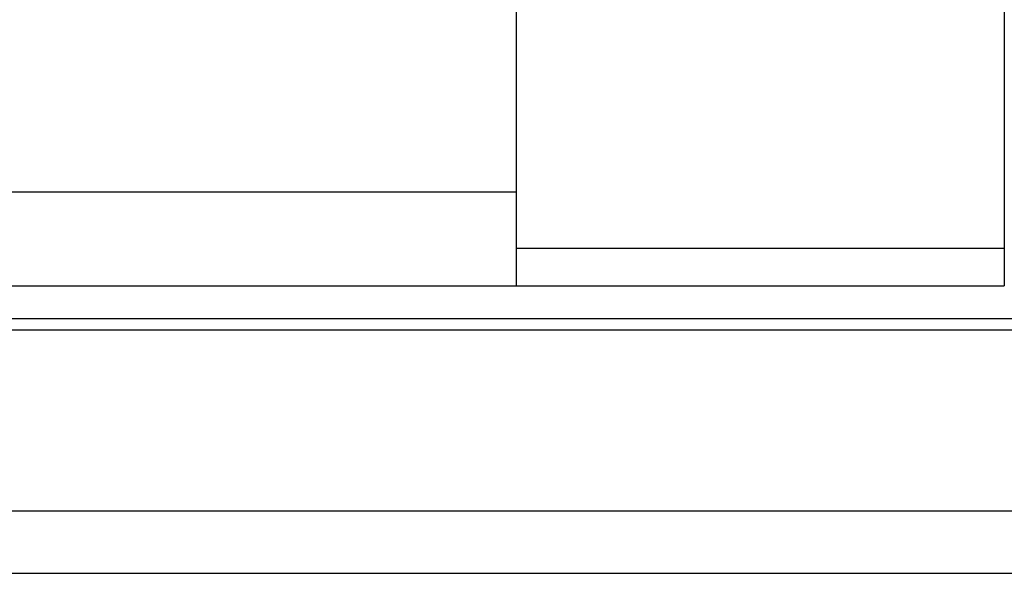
# Model space of a CAD drawing. Header units: millimetres. Extents: x 5 to 282, y 73 to 167.
# Tile 49 of 55: x 230.39 to 246.13, y 89.7 to 98.55. Entities that reach past the tile are written whole.
import ezdxf

# ---------------------------------------------------------------- set-up
doc = ezdxf.new("R2010")
doc.units = ezdxf.units.MM
doc.header["$LTSCALE"] = 0.15
doc.layers.add('2', color=7, linetype='CONTINUOUS', true_color=0xffffff)
doc.layers.add('OUT', color=3, linetype='CONTINUOUS')

msp = doc.modelspace()

# ---------------------------------------------------------------- linework, layer by layer
at = {"layer": '2', "color": 0, "linetype": 'Continuous'}
for p, q in [((246.134, 117.195), (246.134, 94.295)), ((246.134, 94.895), (238.334, 94.895)), ((238.334, 94.295), (246.134, 94.295))]:
    msp.add_line(p, q, dxfattribs=at)
at = {"layer": 'OUT', "color": 0}
for p, q in [((238.334, 94.295), (238.334, 117.699)), ((191.634, 94.299), (238.334, 94.299)), ((148.704, 93.772), (278.984, 93.772)), ((148.7, 93.592), (278.984, 93.592)), ((148.136, 90.699), (278.984, 90.699)), ((113.984, 89.699), (278.984, 89.699))]:
    msp.add_line(p, q, dxfattribs=at)
at = {"layer": 'OUT', "color": 0, "linetype": 'Continuous'}
msp.add_line((191.634, 95.799), (238.334, 95.799), dxfattribs=at)

doc.saveas('drawing.dxf')
